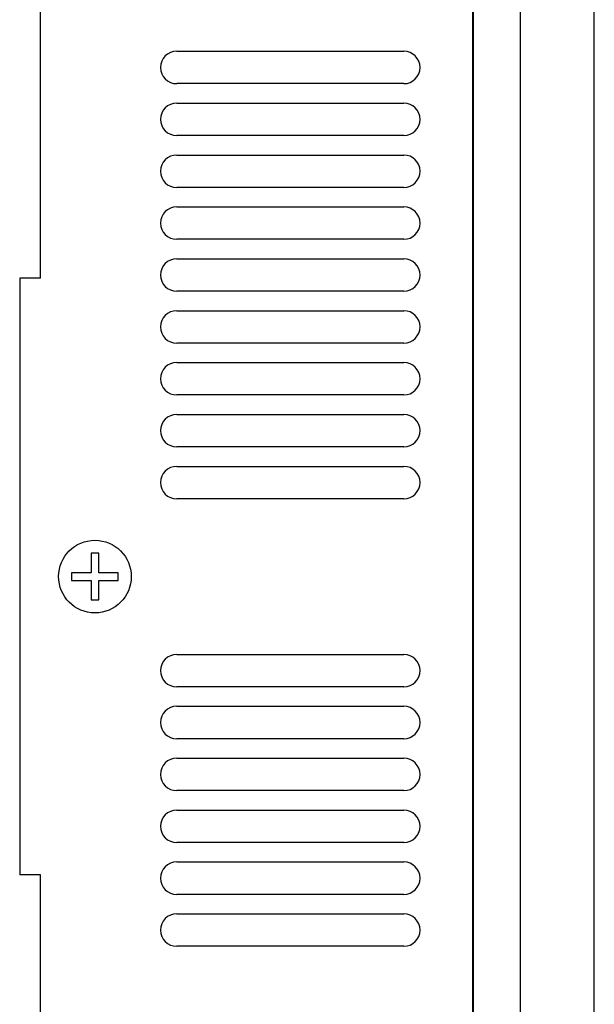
# Model space of a CAD drawing. Extents: x -71 to 52, y -13 to 68.
# Tile 43 of 81: x 34.57 to 36.78, y 20.6 to 24.39. Entities that reach past the tile are written whole.
import ezdxf

# ---------------------------------------------------------------- set-up
doc = ezdxf.new("R2010")
doc.units = 0
doc.header["$LTSCALE"] = 1.21
doc.header["$MEASUREMENT"] = 0
doc.layers.get('0').update_dxf_attribs({"linetype": 'CONTINUOUS'})

msp = doc.modelspace()

# ---------------------------------------------------------------- linework, layer by layer
at = {"color": 7, "linetype": 'Continuous'}
for p, q in [((36.3184, 15.593), (36.3184, 28.903)), ((36.3184, 15.593), (36.3184, 28.903)), ((36.4989, 28.81), (36.4989, 15.686)), ((36.3159, 15.713), (36.3159, 28.783)), ((36.3159, 28.763), (36.3159, 15.693)), ((36.7844, 17.0902), (36.7844, 27.4057)), ((36.7844, 17.0902), (36.7844, 27.4057)), ((34.6504, 23.398), (34.6504, 25.066)), ((35.1754, 24.273), (36.0504, 24.273)), ((36.0504, 24.148), (35.1754, 24.148)), ((35.1754, 24.073), (36.0504, 24.073)), ((36.0504, 23.948), (35.1754, 23.948)), ((35.1754, 23.873), (36.0504, 23.873)), ((36.0504, 23.748), (35.1754, 23.748)), ((35.1754, 23.673), (36.0504, 23.673)), ((36.0504, 23.548), (35.1754, 23.548)), ((35.1754, 23.473), (36.0504, 23.473)), ((34.5704, 23.398), (34.5704, 21.098)), ((34.6504, 23.398), (34.5704, 23.398)), ((34.5704, 23.398), (34.5704, 21.098)), ((36.0504, 23.348), (35.1754, 23.348)), ((35.1754, 23.273), (36.0504, 23.273)), ((36.0504, 23.148), (35.1754, 23.148)), ((35.1754, 23.073), (36.0504, 23.073)), ((36.0504, 22.948), (35.1754, 22.948)), ((35.1754, 22.873), (36.0504, 22.873)), ((36.0504, 22.748), (35.1754, 22.748)), ((35.1754, 22.673), (36.0504, 22.673)), ((36.0504, 22.548), (35.1754, 22.548)), ((34.8754, 22.338), (34.8454, 22.338)), ((34.8454, 22.338), (34.8454, 22.263)), ((34.8754, 22.263), (34.8754, 22.338)), ((34.8454, 22.263), (34.7704, 22.263)), ((34.7704, 22.263), (34.7704, 22.233)), ((34.9504, 22.263), (34.8754, 22.263)), ((34.9504, 22.233), (34.9504, 22.263)), ((34.7704, 22.233), (34.8454, 22.233)), ((34.8454, 22.233), (34.8454, 22.158)), ((34.8754, 22.233), (34.9504, 22.233)), ((34.8754, 22.158), (34.8754, 22.233)), ((34.8454, 22.158), (34.8754, 22.158)), ((35.1754, 21.948), (36.0504, 21.948)), ((36.0504, 21.823), (35.1754, 21.823)), ((35.1754, 21.748), (36.0504, 21.748)), ((36.0504, 21.623), (35.1754, 21.623)), ((35.1754, 21.548), (36.0504, 21.548)), ((36.0504, 21.423), (35.1754, 21.423)), ((35.1754, 21.348), (36.0504, 21.348)), ((36.0504, 21.223), (35.1754, 21.223)), ((35.1754, 21.148), (36.0504, 21.148)), ((34.6504, 21.098), (34.5704, 21.098)), ((34.6504, 19.35), (34.6504, 21.098)), ((36.0504, 21.023), (35.1754, 21.023)), ((35.1754, 20.948), (36.0504, 20.948)), ((36.0504, 20.823), (35.1754, 20.823))]:
    msp.add_line(p, q, dxfattribs=at)
msp.add_circle((34.8604, 22.248), 0.14, dxfattribs=at)
for centre, start, end in [((35.1754, 24.2105), 90, 270), ((36.0504, 24.2105), 270, 90), ((35.1754, 24.0105), 90, 270), ((36.0504, 24.0105), 270, 90), ((35.1754, 23.8105), 90, 270), ((36.0504, 23.8105), 270, 90), ((35.1754, 23.6105), 90, 270), ((36.0504, 23.6105), 270, 90), ((35.1754, 23.4105), 90, 270), ((36.0504, 23.4105), 270, 90), ((35.1754, 23.2105), 90, 270), ((36.0504, 23.2105), 270, 90), ((35.1754, 23.0105), 90, 270), ((36.0504, 23.0105), 270, 90), ((35.1754, 22.8105), 90, 270), ((36.0504, 22.8105), 270, 90), ((35.1754, 22.6105), 90, 270), ((36.0504, 22.6105), 270, 90), ((35.1754, 21.8855), 90, 270), ((36.0504, 21.8855), 270, 90), ((35.1754, 21.6855), 90, 270), ((36.0504, 21.6855), 270, 90), ((35.1754, 21.4855), 90, 270), ((36.0504, 21.4855), 270, 90), ((35.1754, 21.2855), 90, 270), ((36.0504, 21.2855), 270, 90), ((35.1754, 21.0855), 90, 270), ((36.0504, 21.0855), 270, 90), ((35.1754, 20.8855), 90, 270), ((36.0504, 20.8855), 270, 90)]:
    msp.add_arc(centre, 0.0625, start, end, dxfattribs=at)

doc.saveas('drawing.dxf')
